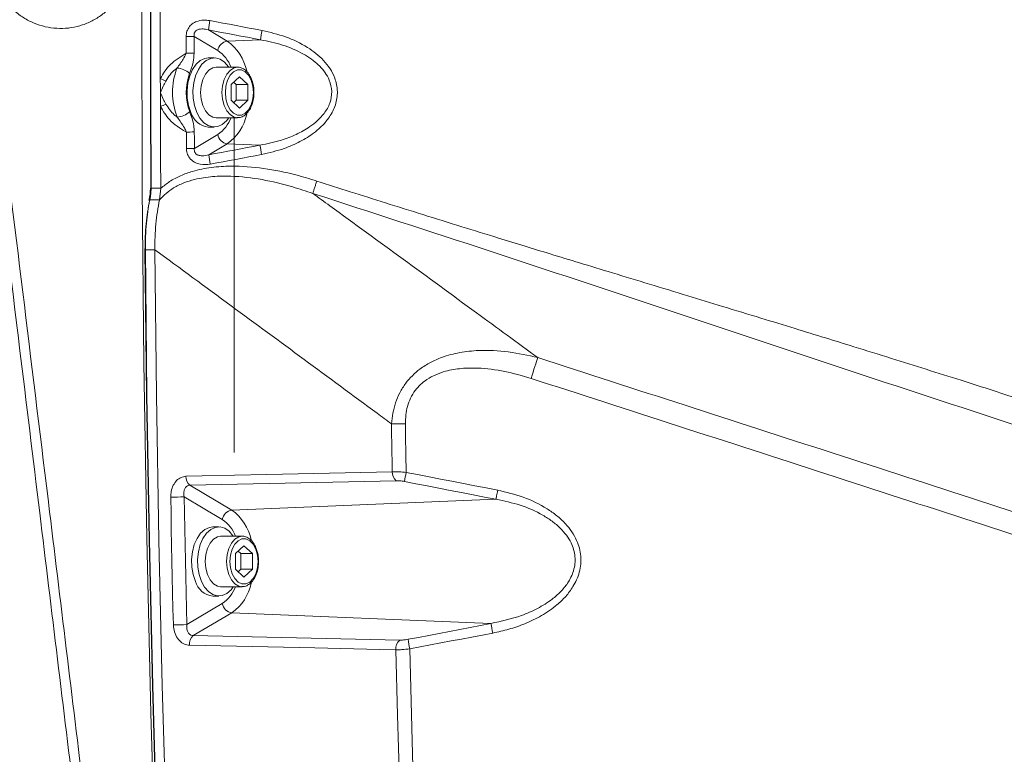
# Model space of a CAD drawing. Header units: millimetres. Extents: x 0 to 8410, y 0 to 5940.
# Tile 94 of 256: x 1865 to 2065, y 3662 to 3810. Entities that reach past the tile are written whole.
import ezdxf

# ---------------------------------------------------------------- set-up
doc = ezdxf.new("R2010")
doc.units = ezdxf.units.MM
doc.header["$LTSCALE"] = 10

msp = doc.modelspace()

# ---------------------------------------------------------------- linework, layer by layer
at = {"color": 8, "linetype": 'Continuous', "lineweight": 0}
for p, q in [((1903.662725, 3808.246914), (1907.506152, 3805.974665)), ((1905.564262, 3804.096523), (1900.78248, 3806.923333)), ((1914.218842, 3806.251708), (1907.506152, 3805.974665)), ((1900.834723, 3784.256998), (1905.564262, 3787.053052)), ((1907.506152, 3785.17479), (1903.72975, 3782.942239)), ((1914.117693, 3784.902039), (1907.506152, 3785.17479)), ((1892.091437, 3776.16078), (1894.021078, 3776.159945)), ((1891.825511, 3773.828808), (1893.757774, 3773.855868)), ((1890.901967, 3763.717833), (1892.831637, 3763.716522)), ((1941.686584, 3716.939512), (1899.91407, 3716.008964)), ((1899.91407, 3716.008964), (1908.429636, 3710.974756)), ((1906.487747, 3709.096494), (1898.763819, 3713.662806)), ((1961.928128, 3713.181916), (1908.429636, 3710.974756)), ((1899.294688, 3687.800589), (1906.487747, 3692.053023)), ((1908.429636, 3690.174762), (1900.616004, 3685.555521)), ((1960.913776, 3688.009444), (1908.429636, 3690.174762)), ((1900.616004, 3685.555521), (1942.426755, 3684.647623))]:
    msp.add_line(p, q, dxfattribs=at)
at = {"color": 7, "linetype": 'Continuous', "lineweight": 0}
for p, q in [((1904.847457, 3802.574817), (1903.654678, 3802.574817)), ((1909.564777, 3800.684753), (1905.230715, 3800.684753)), ((1908.265694, 3797.162476), (1909.958779, 3798.750225)), ((1908.776759, 3797.641698), (1909.287809, 3797.162476)), ((1909.958779, 3798.750225), (1911.651849, 3797.162476)), ((1908.265694, 3793.987099), (1908.265694, 3797.162476)), ((1909.287809, 3797.162476), (1909.287809, 3793.987099)), ((1909.287809, 3797.162476), (1911.651849, 3797.162476)), ((1911.651849, 3797.162476), (1911.651849, 3793.987099)), ((1909.958779, 3792.39935), (1908.265694, 3793.987099)), ((1909.287809, 3793.987099), (1908.776759, 3793.507758)), ((1909.287809, 3793.987099), (1911.651849, 3793.987099)), ((1911.651849, 3793.987099), (1909.958779, 3792.39935)), ((1905.230715, 3790.464702), (1909.564777, 3790.464702)), ((1908.905371, 3722.671214), (1908.905371, 3790.464702)), ((1909.564777, 3790.464702), (1909.477963, 3790.466729)), ((1903.654678, 3788.574758), (1904.847457, 3788.574758)), ((1893.757774, 3773.855868), (1894.021078, 3776.159945)), ((1905.770941, 3707.574788), (1904.578193, 3707.574788)), ((1910.488262, 3705.684725), (1906.154199, 3705.684725)), ((1909.189193, 3702.162448), (1910.882263, 3703.750196)), ((1910.882263, 3703.750196), (1912.575333, 3702.162448)), ((1909.189193, 3698.98707), (1909.189193, 3702.162448)), ((1909.700258, 3702.641669), (1910.211309, 3702.162448)), ((1910.211309, 3702.162448), (1910.211309, 3698.98707)), ((1910.211309, 3702.162448), (1912.575333, 3702.162448)), ((1912.575333, 3702.162448), (1912.575333, 3698.98707)), ((1910.882263, 3697.399321), (1909.189193, 3698.98707)), ((1910.211309, 3698.98707), (1909.700258, 3698.507849)), ((1910.211309, 3698.98707), (1912.575333, 3698.98707)), ((1912.575333, 3698.98707), (1910.882263, 3697.399321)), ((1906.154199, 3695.464793), (1910.488262, 3695.464793)), ((1910.488262, 3695.464793), (1910.401447, 3695.4667)), ((1904.578193, 3693.57473), (1905.770941, 3693.57473))]:
    msp.add_line(p, q, dxfattribs=at)
at = {"color": 7, "linetype": 'Continuous', "lineweight": 0, "flags": 128}
for points in [[(1891.36432, 3918.373051), (1890.730246, 3882.871571), (1890.338107, 3847.360793), (1890.187992, 3811.845127), (1890.279903, 3776.328865), (1890.613838, 3740.816537), (1891.189768, 3705.312434), (1892.007573, 3669.820729), (1893.067165, 3634.345952), (1894.368454, 3598.892513), (1895.91126, 3563.464466), (1897.695406, 3528.066459)], [(1892.018809, 3776.165667), (1891.941919, 3793.946925), (1891.925736, 3811.72854), (1891.970261, 3829.509917), (1892.075523, 3847.290817), (1892.241521, 3865.070406), (1892.468198, 3882.848206), (1892.755582, 3900.623623), (1893.103673, 3918.396297)], [(1893.934472, 3798.362675), (1893.929585, 3813.376728), (1893.96794, 3828.390542), (1894.049599, 3843.403998), (1894.1745, 3858.41662), (1894.342704, 3873.42805), (1894.554182, 3888.438168), (1894.808932, 3903.446499), (1895.106925, 3918.452683)], [(1903.654678, 3802.574817), (1902.945413, 3802.47933), (1902.017309, 3802.049819), (1901.171281, 3801.295701), (1900.449796, 3800.254646), (1899.889006, 3798.978988), (1899.517043, 3797.532621), (1899.352564, 3795.988026), (1899.403824, 3794.422689), (1899.66823, 3792.915169), (1900.132521, 3791.541043)], [(1907.79285, 3800.684753), (1907.728686, 3800.780359), (1906.943305, 3801.691237), (1906.052812, 3802.29539), (1905.101879, 3802.562538), (1904.138191, 3802.47933), (1903.210058, 3802.049819), (1902.364029, 3801.295701), (1901.642545, 3800.254646), (1901.081784, 3798.978988), (1900.709822, 3797.532621), (1900.545343, 3795.988026), (1900.596573, 3794.422689), (1900.860979, 3792.915169), (1901.325299, 3791.541043)], [(1902.084692, 3795.574728), (1902.201338, 3796.953383), (1902.542694, 3798.229876), (1903.083368, 3799.309316), (1903.783335, 3800.111833), (1904.59062, 3800.577823), (1905.230715, 3800.684753)], [(1893.940254, 3795.539561), (1893.939449, 3795.892421), (1893.938674, 3796.245399), (1893.937899, 3796.598259), (1893.937184, 3796.951118), (1893.936469, 3797.303978), (1893.935783, 3797.656956), (1893.935128, 3798.009816), (1893.934472, 3798.362675)], [(1893.947526, 3792.716447), (1893.946542, 3793.069306), (1893.945559, 3793.422166), (1893.944635, 3793.775144), (1893.943711, 3794.128004), (1893.942787, 3794.480863), (1893.941923, 3794.833723), (1893.941058, 3795.186702), (1893.940254, 3795.539561)], [(1905.230715, 3790.464702), (1904.59062, 3790.571633), (1903.783335, 3791.037622), (1903.083368, 3791.840139), (1902.542694, 3792.919699), (1902.201338, 3794.196072), (1902.084692, 3795.574728)], [(1894.021078, 3776.159945), (1894.009008, 3778.229419), (1893.997772, 3780.299011), (1893.987341, 3782.368484), (1893.977745, 3784.438077), (1893.968953, 3786.507669), (1893.960996, 3788.577262), (1893.953844, 3790.646854), (1893.947526, 3792.716447)], [(1901.325299, 3791.541043), (1901.966198, 3790.369097), (1902.751608, 3789.458338), (1903.642102, 3788.854066), (1904.593034, 3788.586918), (1905.556722, 3788.670245), (1906.484826, 3789.099637), (1907.330855, 3789.853874), (1907.79285, 3790.464702)], [(1891.737981, 3773.675028), (1891.689314, 3773.704353), (1891.656949, 3773.732606), (1891.642018, 3773.758832), (1891.641899, 3773.774091)], [(1890.829338, 3763.724628), (1890.77784, 3763.723317), (1890.742733, 3763.722006), (1890.725269, 3763.720933), (1890.726103, 3763.71986), (1890.745206, 3763.719025), (1890.781893, 3763.71831), (1890.834792, 3763.717953), (1890.901967, 3763.717833)], [(1898.128851, 3528.565589), (1896.635397, 3557.904187), (1895.307763, 3587.263766), (1894.146069, 3616.642061), (1893.150373, 3646.03633), (1892.320796, 3675.444189), (1891.657396, 3704.863134), (1891.160234, 3734.290782), (1890.829338, 3763.724628)], [(1900.132491, 3528.514448), (1898.638769, 3557.858411), (1897.310896, 3587.223473), (1896.148964, 3616.607014), (1895.153089, 3646.006647), (1894.323363, 3675.419989), (1893.659844, 3704.844299), (1893.162592, 3734.277311), (1892.831637, 3763.716522)], [(1904.578193, 3707.574788), (1903.868927, 3707.479301), (1902.940794, 3707.04979), (1902.094765, 3706.295672), (1901.373281, 3705.254618), (1900.812491, 3703.978959), (1900.440558, 3702.532593), (1900.276079, 3700.987998), (1900.327309, 3699.42278), (1900.591715, 3697.91514), (1901.056035, 3696.541014)], [(1908.71635, 3705.684725), (1908.65217, 3705.78033), (1907.86679, 3706.691209), (1906.976296, 3707.295361), (1906.025364, 3707.562509), (1905.061676, 3707.479301), (1904.133542, 3707.04979), (1903.287544, 3706.295672), (1902.566059, 3705.254618), (1902.005269, 3703.978959), (1901.633306, 3702.532593), (1901.468827, 3700.987998), (1901.520087, 3699.42278), (1901.784493, 3697.91514), (1902.248784, 3696.541014)], [(1903.008177, 3700.574818), (1903.124823, 3701.953474), (1903.466179, 3703.229848), (1904.006882, 3704.309288), (1904.70682, 3705.111805), (1905.514135, 3705.577913), (1906.154199, 3705.684725)], [(1906.154199, 3695.464793), (1905.514135, 3695.571605), (1904.70682, 3696.037713), (1904.006882, 3696.84023), (1903.466179, 3697.91967), (1903.124823, 3699.196044), (1903.008177, 3700.574818)], [(1902.248784, 3696.541014), (1902.889712, 3695.369187), (1903.675093, 3694.458309), (1904.565586, 3693.854156), (1905.516519, 3693.587008), (1906.480207, 3693.670216), (1907.408341, 3694.099727), (1908.254339, 3694.853845), (1908.71635, 3695.464793)]]:
    msp.add_lwpolyline(points, dxfattribs=at)
at = {"color": 8, "linetype": 'Continuous', "lineweight": 0, "flags": 128}
for points in [[(1893.17648, 3918.413583), (1892.828329, 3900.638166), (1892.540886, 3882.859889), (1892.31418, 3865.079346), (1892.148181, 3847.297016), (1892.042889, 3829.513374), (1891.998335, 3811.729136), (1892.014517, 3793.944779), (1892.091437, 3776.16078)], [(1903.988762, 3810.126367), (1905.308976, 3809.877339), (1906.629218, 3809.628192), (1907.949402, 3809.378806), (1909.269585, 3809.12942), (1910.589753, 3808.879796), (1911.909907, 3808.630052), (1913.230031, 3808.38019), (1914.550154, 3808.130208)], [(1914.218842, 3806.251708), (1912.899389, 3806.501571), (1911.579921, 3806.751314), (1910.260438, 3807.000938), (1908.940925, 3807.250324), (1907.621397, 3807.49971), (1906.30187, 3807.748857), (1904.982312, 3807.998005), (1903.662725, 3808.246914)], [(1899.164184, 3806.923095), (1899.396076, 3806.923095), (1899.625434, 3806.923095), (1899.84913, 3806.923214), (1900.064154, 3806.923214), (1900.267674, 3806.923214), (1900.456889, 3806.923333), (1900.629266, 3806.923333), (1900.78248, 3806.923333)], [(1899.165733, 3803.538266), (1899.165406, 3803.96134), (1899.165137, 3804.384533), (1899.164899, 3804.807607), (1899.16469, 3805.23068), (1899.164512, 3805.653754), (1899.164363, 3806.076828), (1899.164273, 3806.500021), (1899.164184, 3806.923095)], [(1900.78248, 3806.923333), (1900.782569, 3806.500498), (1900.782658, 3806.077662), (1900.782807, 3805.654708), (1900.782986, 3805.231872), (1900.783195, 3804.808918), (1900.783433, 3804.386082), (1900.783702, 3803.963128), (1900.784, 3803.540293)], [(1899.165733, 3803.538266), (1899.397595, 3803.538504), (1899.626954, 3803.538624), (1899.85065, 3803.538862), (1900.065674, 3803.53922), (1900.269194, 3803.539458), (1900.458409, 3803.539697), (1900.630786, 3803.540054), (1900.784, 3803.540293)], [(1906.418754, 3795.574728), (1906.535401, 3796.953383), (1906.876757, 3798.229876), (1907.41743, 3799.309316), (1908.117397, 3800.111833), (1908.924698, 3800.577823), (1909.587442, 3800.684634)], [(1907.120569, 3795.574728), (1907.235547, 3794.275943), (1907.571121, 3793.082419), (1908.100142, 3792.090717), (1908.779739, 3791.381303), (1909.554853, 3791.011635), (1910.362689, 3791.011635), (1911.137803, 3791.381303), (1911.8174, 3792.090717), (1912.346421, 3793.082419), (1912.682011, 3794.275943), (1912.796973, 3795.574728), (1912.682011, 3796.873513), (1912.346421, 3798.067156), (1911.8174, 3799.058739), (1911.137803, 3799.768153), (1910.362689, 3800.137821), (1909.554853, 3800.137821), (1908.779739, 3799.768153), (1908.100142, 3799.058739), (1907.571121, 3798.067156), (1907.235547, 3796.873513), (1907.120569, 3795.574728)], [(1909.477963, 3790.466729), (1908.924698, 3790.571633), (1908.117397, 3791.037622), (1907.41743, 3791.840139), (1906.876757, 3792.919699), (1906.535401, 3794.196072), (1906.418754, 3795.574728)], [(1899.216457, 3784.245315), (1899.214609, 3784.660283), (1899.212791, 3785.075131), (1899.211033, 3785.48998), (1899.209275, 3785.904828), (1899.207576, 3786.319795), (1899.205877, 3786.734644), (1899.204238, 3787.149492), (1899.202629, 3787.56446)], [(1900.820895, 3787.574473), (1900.822504, 3787.159744), (1900.824173, 3786.745134), (1900.825842, 3786.330405), (1900.827541, 3785.915676), (1900.829299, 3785.501066), (1900.831057, 3785.086337), (1900.832875, 3784.671727), (1900.834723, 3784.256998)], [(1903.72975, 3782.942239), (1905.028297, 3783.186737), (1906.326814, 3783.431354), (1907.625331, 3783.67621), (1908.923848, 3783.921066), (1910.222335, 3784.16616), (1911.520793, 3784.411255), (1912.81925, 3784.656587), (1914.117693, 3784.902039)], [(1914.448945, 3783.011499), (1913.149847, 3782.765928), (1911.850749, 3782.520476), (1910.551636, 3782.275263), (1909.252493, 3782.030049), (1907.953336, 3781.785074), (1906.654163, 3781.540099), (1905.35499, 3781.295362), (1904.055788, 3781.050745)], [(1892.091437, 3776.16078), (1892.091437, 3776.16078), (1892.037018, 3775.151673), (1891.946568, 3774.491492), (1891.825511, 3773.828808)], [(1891.641899, 3773.774091), (1891.645088, 3773.781839), (1891.666068, 3773.801032), (1891.704156, 3773.815575), (1891.757949, 3773.824874), (1891.825511, 3773.828808)], [(1890.901967, 3763.717833), (1891.232921, 3734.279338), (1891.730173, 3704.84716), (1892.393662, 3675.423566), (1893.223359, 3646.011058), (1894.219204, 3616.612259), (1895.381107, 3587.229553), (1896.708949, 3557.865325), (1898.202642, 3528.522077)], [(1969.020038, 3737.660232), (1969.224079, 3738.29228), (1969.424828, 3738.914791), (1969.618751, 3739.516559), (1969.802393, 3740.086976), (1969.97252, 3740.616146), (1970.126106, 3741.094414), (1970.26047, 3741.513553), (1970.373197, 3741.866055)], [(1940.905778, 3718.762341), (1940.885274, 3719.972077), (1940.865054, 3721.181932), (1940.845116, 3722.391668), (1940.825461, 3723.601523), (1940.806075, 3724.811259), (1940.786986, 3726.021114), (1940.768166, 3727.230969), (1940.749629, 3728.440705)], [(1943.566843, 3728.465977), (1943.585722, 3727.234069), (1943.604885, 3726.002041), (1943.624346, 3724.770132), (1943.64409, 3723.538223), (1943.664132, 3722.306195), (1943.684472, 3721.074286), (1943.705096, 3719.842497), (1943.726017, 3718.610588)], [(1899.133279, 3717.831317), (1902.408226, 3717.904392), (1915.508001, 3718.196336), (1940.905778, 3718.762341)], [(1943.726017, 3718.610588), (1946.045949, 3718.16248), (1948.365806, 3717.714015), (1950.685604, 3717.265073), (1953.005313, 3716.815773), (1955.324947, 3716.365996), (1957.644506, 3715.915862), (1959.963976, 3715.465251), (1962.283387, 3715.014282)], [(1961.928128, 3713.181916), (1959.60988, 3713.632646), (1957.291542, 3714.083019), (1954.97313, 3714.533034), (1952.654644, 3714.982453), (1950.336083, 3715.431634), (1948.017447, 3715.880338), (1945.698737, 3716.328564), (1943.379952, 3716.776434)], [(1962.283387, 3715.014282), (1962.224005, 3714.708868), (1962.166338, 3714.412156), (1962.111785, 3714.13118), (1962.061687, 3713.872972), (1962.017282, 3713.643733), (1961.979626, 3713.449183), (1961.94966, 3713.293973), (1961.928128, 3713.181916)], [(1896.572365, 3687.725964), (1896.498932, 3690.960351), (1896.427526, 3694.194856), (1896.358116, 3697.429481), (1896.290703, 3700.664225), (1896.225317, 3703.899089), (1896.161928, 3707.134071), (1896.100565, 3710.369054), (1896.041198, 3713.604275)], [(1898.763819, 3713.662806), (1898.823156, 3710.429612), (1898.884489, 3707.196537), (1898.947849, 3703.963581), (1899.013205, 3700.730863), (1899.080558, 3697.498027), (1899.149938, 3694.265428), (1899.221315, 3691.032949), (1899.294688, 3687.800589)], [(1907.342239, 3700.574818), (1907.458885, 3701.953474), (1907.800241, 3703.229848), (1908.340945, 3704.309288), (1909.040882, 3705.111805), (1909.848182, 3705.577913), (1910.510941, 3705.684605)], [(1908.044084, 3700.574818), (1908.159031, 3699.275914), (1908.494635, 3698.082391), (1909.023641, 3697.090808), (1909.703239, 3696.381393), (1910.478352, 3696.011725), (1911.286189, 3696.011725), (1912.061303, 3696.381393), (1912.7409, 3697.090808), (1913.269921, 3698.082391), (1913.605495, 3699.275914), (1913.720472, 3700.574818), (1913.605495, 3701.873604), (1913.269921, 3703.067127), (1912.7409, 3704.05871), (1912.061303, 3704.768124), (1911.286189, 3705.137792), (1910.478352, 3705.137792), (1909.703239, 3704.768124), (1909.023641, 3704.05871), (1908.494635, 3703.067127), (1908.159031, 3701.873604), (1908.044084, 3700.574818)], [(1910.401447, 3695.4667), (1909.848182, 3695.571605), (1909.040882, 3696.037713), (1908.340945, 3696.84023), (1907.800241, 3697.91967), (1907.458885, 3699.196044), (1907.342239, 3700.574818)], [(1944.113671, 3684.806886), (1946.213855, 3685.205999), (1948.313995, 3685.60547), (1950.414075, 3686.005297), (1952.514111, 3686.405483), (1954.614102, 3686.805907), (1956.714048, 3687.206808), (1958.813934, 3687.607947), (1960.913776, 3688.009444)], [(1961.268528, 3686.070982), (1959.167643, 3685.669246), (1957.066714, 3685.267869), (1954.965739, 3684.866849), (1952.864705, 3684.466186), (1950.763627, 3684.065882), (1948.662503, 3683.665815), (1946.56132, 3683.266106), (1944.460093, 3682.866755)], [(1941.646426, 3682.691637), (1938.368647, 3682.762805), (1925.257592, 3683.047715), (1899.83566, 3683.600012)], [(1945.26784, 3576.828423), (1944.697289, 3590.049806), (1944.160401, 3603.275004), (1943.657188, 3616.503659), (1943.187638, 3629.735652), (1942.751794, 3642.970625), (1942.349626, 3656.208459), (1941.981165, 3669.448796), (1941.646426, 3682.691637)], [(1944.460093, 3682.866755), (1944.795548, 3669.584933), (1945.164903, 3656.305495), (1945.568188, 3643.02868), (1946.005373, 3629.754606), (1946.476443, 3616.483632), (1946.981414, 3603.215996), (1947.520255, 3589.951816), (1948.092966, 3576.691452)]]:
    msp.add_lwpolyline(points, dxfattribs=at)
at = {"color": 7, "linetype": 'Continuous', "lineweight": 0}
msp.add_circle((1983.571746, 3807.574759), 199.989295, dxfattribs=at)
at = {"color": 8, "linetype": 'Continuous', "lineweight": 0}
for centre, radius, start, end in [((1947.267165, 3801.650659), 44.100541, 168.91934856, 171.39781193), ((1964.777677, 3798.303076), 51.179845, 168.92978879, 171.06534885), ((1907.849182, 3803.677021), 2.32311, 98.49133906, 169.59658021), ((1901.523174, 3797.781179), 10.145404, 12.39222252, 53.86265352), ((1901.407413, 3798.026885), 7.356623, 21.17938988, 55.5943361), ((1910.638298, 3795.576167), 14.220712, 159.73979292, 200.52520002), ((1897.09612, 3796.388958), 4.116542, 47.80552156, 87.19702144), ((1837.294049, 3671.884584), 138.581547, 65.37969666, 65.8758313), ((1910.326334, 3795.575892), 11.155504, 159.74027726, 200.52461443), ((1779.69514, 4044.551103), 276.539874, 294.40285274, 294.65125477), ((1897.117188, 3794.657286), 4.072246, 272.85954823, 312.70269902), ((1901.404122, 3793.12539), 7.36071, 304.41492303, 338.80940209), ((1901.766102, 3793.208387), 9.873543, 305.54601798, 348.12348607), ((1898.341767, 4057.452522), 269.889435, 270.18275564, 270.52631015), ((1907.849143, 3787.472368), 2.323038, 190.39907732, 261.50936888), ((1898.266072, 4027.98035), 243.736887, 270.22340977, 270.60382984), ((1961.645175, 3792.255323), 48.092955, 188.79486714, 191.08163546), ((1945.2969, 3789.133335), 42.025678, 188.47147456, 191.08850256), ((1892.042516, 3779.943121), 3.782658, 268.03528755, 270.74102131), ((1940.211805, 3945.429849), 216.98981, 270.14201157, 270.88592703), ((1901.392528, 3717.720855), 2.261948, 177.20086491, 229.1847808), ((1943.164844, 3718.651365), 2.26179, 177.18762583, 229.1879596), ((2094.833458, 3689.150211), 153.952501, 168.96782707, 169.66248383), ((1895.90677, 3783.208244), 69.6041, 270.11065703, 272.3524889), ((1908.772935, 3708.67686), 2.323398, 98.49698075, 169.59457305), ((1902.445656, 3702.780634), 10.14651, 12.39383885, 53.86019708), ((1902.331351, 3703.027186), 7.356095, 21.17823111, 55.59580237), ((1902.689153, 3698.208666), 9.874046, 305.54702883, 348.12227585), ((1902.331351, 3698.122332), 7.356095, 304.40419763, 338.82176889), ((1908.772935, 3692.472657), 2.323398, 190.40542695, 261.50301925), ((1896.422635, 3742.880653), 55.154892, 270.15554231, 272.98488448), ((2040.10657, 3701.500579), 80.333737, 189.66798593, 191.07353612), ((1902.16057, 3683.805711), 2.333992, 131.43500469, 185.05615122), ((1943.971433, 3682.897736), 2.334124, 131.43581593, 185.06570976), ((2001.727931, 3694.093269), 58.357861, 189.15629844, 191.09133903)]:
    msp.add_arc(centre, radius, start, end, dxfattribs=at)
at = {"color": 7, "linetype": 'Continuous', "lineweight": 0}
for centre, radius, start, end in [((1904.048731, 3792.616897), 4.061301, 195.36123946, 264.43204889), ((1892.00758, 3774.679213), 1.486497, 89.56717826, 93.65445746), ((1904.973108, 3697.617893), 4.062404, 195.37194785, 264.4213405)]:
    msp.add_arc(centre, radius, start, end, dxfattribs=at)
at = {"color": 8, "linetype": 'Continuous', "lineweight": 0}
for points, knots in [([(1883.629008, 3812.62416), (1883.051166, 3812.103393), (1881.895489, 3811.061865), (1879.857325, 3809.87964), (1877.654042, 3809.034207), (1875.325542, 3808.566314), (1872.95234, 3808.502802), (1870.600268, 3808.830872), (1868.339156, 3809.557127), (1866.228037, 3810.64542), (1864.334818, 3812.079702), (1862.703282, 3813.805666), (1861.391801, 3815.78571), (1860.424, 3817.954191), (1859.842177, 3820.25628), (1859.646805, 3822.62221), (1859.859696, 3824.986428), (1860.458228, 3827.283046), (1861.441107, 3829.443551), (1862.874845, 3831.572853), (1864.693327, 3833.398974), (1866.817729, 3834.841636), (1868.975461, 3835.833517), (1871.270682, 3836.441125), (1873.634779, 3836.663112), (1876.002047, 3836.476451), (1878.30669, 3835.903146), (1880.479127, 3834.943191), (1882.463972, 3833.638744), (1884.196173, 3832.013633), (1885.637007, 3830.125651), (1886.733102, 3828.018861), (1887.467567, 3825.760906), (1887.804285, 3823.410607), (1887.749705, 3821.037779), (1887.290842, 3818.708001), (1886.446089, 3816.480809), (1885.244095, 3814.400902), (1884.167373, 3813.216411), (1883.629008, 3812.62416)], [0, 0, 0, 0, 0.0264552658, 0.0529102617, 0.0797584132, 0.1066064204, 0.1334641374, 0.1603218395, 0.1871842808, 0.2140465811, 0.240908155, 0.2677685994, 0.2946221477, 0.3214759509, 0.3483199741, 0.3751636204, 0.4019979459, 0.4288329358, 0.4556655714, 0.4824972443, 0.5159414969, 0.5427952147, 0.5696489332, 0.5965020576, 0.6233557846, 0.6502155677, 0.6770753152, 0.7039380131, 0.7308013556, 0.7576599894, 0.7845198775, 0.8113704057, 0.8382208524, 0.8650609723, 0.8919007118, 0.918734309, 0.9455685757, 0.9727840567, 1, 1, 1, 1]), ([(1899.164184, 3806.923095), (1899.194945, 3807.280759), (1899.256573, 3807.997313), (1899.787309, 3808.942834), (1900.585327, 3809.652816), (1901.715578, 3810.151223), (1902.901891, 3810.284886), (1903.704776, 3810.167786), (1903.988762, 3810.126367)], [0, 0, 0, 0, 0.1602865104, 0.3211219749, 0.4740369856, 0.6346328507, 0.8707670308, 1, 1, 1, 1]), ([(1903.662725, 3808.246914), (1903.471983, 3808.297056), (1902.955796, 3808.432752), (1902.20575, 3808.483972), (1901.538354, 3808.335697), (1901.199785, 3808.134871), (1900.97558, 3807.92047), (1900.850691, 3807.715217), (1900.754371, 3807.391438), (1900.747206, 3807.144671), (1900.777051, 3806.957399), (1900.78248, 3806.923333)], [0, 0, 0, 0, 0.1559265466, 0.4219679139, 0.5818375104, 0.6775269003, 0.7174411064, 0.8162383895, 0.853280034, 0.9733108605, 1, 1, 1, 1]), ([(1914.550154, 3808.130208), (1916.157676, 3807.756289), (1919.367853, 3807.009584), (1923.624775, 3804.962125), (1926.609935, 3802.633475), (1928.365015, 3800.422248), (1929.447861, 3798.337924), (1929.966715, 3795.794672), (1929.536041, 3793.022596), (1928.351556, 3790.710053), (1926.822275, 3788.875769), (1924.847482, 3787.146657), (1922.252907, 3785.540948), (1918.670723, 3783.985954), (1915.997026, 3783.368822), (1914.448945, 3783.011499)], [0, 0, 0, 0, 0.1159690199, 0.2315870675, 0.3297519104, 0.3796099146, 0.4293407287, 0.4939887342, 0.5587305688, 0.6229567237, 0.674504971, 0.7261494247, 0.8071707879, 0.8883511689, 1, 1, 1, 1]), ([(1914.117693, 3784.902039), (1915.578383, 3785.199179), (1918.085672, 3785.709222), (1921.475678, 3787.014991), (1923.929338, 3788.371936), (1925.812009, 3789.845622), (1927.258735, 3791.400351), (1928.392933, 3793.373975), (1928.812457, 3795.769914), (1928.320161, 3797.917031), (1927.359726, 3799.610967), (1926.549262, 3800.568003), (1925.165665, 3801.933203), (1922.75583, 3803.611188), (1918.738845, 3805.329602), (1915.727016, 3805.944032), (1914.218842, 3806.251708)], [0, 0, 0, 0, 0.1155743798, 0.1983845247, 0.2810265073, 0.3321684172, 0.3831932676, 0.4448661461, 0.5058005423, 0.5667474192, 0.6111008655, 0.6555851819, 0.6633784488, 0.7617303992, 0.8806864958, 1, 1, 1, 1]), ([(1893.934472, 3798.362675), (1894.211128, 3798.882224), (1894.775435, 3799.941969), (1896.453464, 3801.817553), (1898.068696, 3802.842285), (1899.165733, 3803.538266)], [0, 0, 0, 0, 0.2357978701, 0.4809673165, 1, 1, 1, 1]), ([(1897.297426, 3800.500575), (1897.744613, 3801.089439), (1898.460962, 3802.032738), (1898.973247, 3803.127078), (1899.165733, 3803.538266)], [0, 0, 0, 0, 0.6242597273, 1, 1, 1, 1]), ([(1900.784, 3803.540293), (1900.734893, 3802.919183), (1900.618443, 3801.4463), (1900.138528, 3800.174351), (1899.860992, 3799.438778)], [0, 0, 0, 0, 0.4216967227, 1, 1, 1, 1]), ([(1897.297426, 3800.500575), (1897.195286, 3800.41819), (1896.698197, 3800.017246), (1895.845765, 3799.205425), (1895.303459, 3798.318666), (1895.027532, 3797.86748)], [0, 0, 0, 0, 0.1127138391, 0.5485467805, 1, 1, 1, 1]), ([(1895.027532, 3797.86748), (1894.855188, 3797.525352), (1894.467698, 3796.756127), (1894.119609, 3795.978676), (1893.942607, 3795.545323), (1893.940254, 3795.539561)], [0, 0, 0, 0, 0.4414665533, 0.9925739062, 1, 1, 1, 1]), ([(1893.940254, 3795.539561), (1893.942637, 3795.533799), (1894.121838, 3795.100552), (1894.473265, 3794.323494), (1894.86433, 3793.555652), (1895.038261, 3793.214145)], [0, 0, 0, 0, 0.0074280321, 0.5585428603, 1, 1, 1, 1]), ([(1861.248775, 3794.415179), (1862.963475, 3780.454466), (1866.393065, 3752.531495), (1872.214061, 3704.853222), (1878.706054, 3651.385737), (1885.852887, 3592.147819), (1890.575183, 3552.690172), (1892.936065, 3532.963577)], [0, 0, 0, 0, 0.1601084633, 0.3202346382, 0.5468063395, 0.7734287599, 1, 1, 1, 1]), ([(1899.202629, 3787.56446), (1899.168531, 3787.583174), (1898.534922, 3787.930933), (1897.338847, 3788.697178), (1895.426316, 3790.268009), (1894.505026, 3791.793392), (1893.947526, 3792.716447)], [0, 0, 0, 0, 0.0156297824, 0.2904328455, 0.5706197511, 1, 1, 1, 1]), ([(1895.038261, 3793.214145), (1895.561468, 3792.443094), (1896.222163, 3791.469426), (1897.13118, 3790.741574), (1897.320344, 3790.590111)], [0, 0, 0, 0, 0.7919032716, 1, 1, 1, 1]), ([(1899.878963, 3791.664663), (1900.044334, 3791.222132), (1900.378147, 3790.328857), (1900.738488, 3788.954991), (1900.795444, 3788.00084), (1900.820895, 3787.574473)], [0, 0, 0, 0, 0.3519402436, 0.7104114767, 1, 1, 1, 1]), ([(1899.202629, 3787.56446), (1899.080872, 3787.841112), (1898.59381, 3788.947802), (1897.866122, 3789.886254), (1897.320344, 3790.590111)], [0, 0, 0, 0, 0.2499822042, 1, 1, 1, 1]), ([(1904.055788, 3781.050745), (1903.371334, 3780.985913), (1902.257958, 3780.880452), (1900.783391, 3781.416861), (1899.83362, 3782.219776), (1899.300212, 3783.236021), (1899.243176, 3783.923334), (1899.216457, 3784.245315)], [0, 0, 0, 0, 0.3060298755, 0.4978072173, 0.6909353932, 0.8552143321, 1, 1, 1, 1]), ([(1900.834723, 3784.256998), (1900.819099, 3784.083564), (1900.792458, 3783.787829), (1900.922886, 3783.441936), (1901.114028, 3783.172726), (1901.347538, 3782.990642), (1901.789004, 3782.795025), (1902.594947, 3782.677145), (1903.284823, 3782.838302), (1903.72975, 3782.942239)], [0, 0, 0, 0, 0.1322735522, 0.2255495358, 0.271310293, 0.3811400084, 0.4442912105, 0.6416016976, 1, 1, 1, 1]), ([(1894.021078, 3776.159945), (1894.609192, 3776.633328), (1895.853028, 3777.63451), (1898.030429, 3778.757546), (1900.84994, 3779.785337), (1904.272941, 3780.472347), (1909.122562, 3780.772176), (1914.882186, 3780.32225), (1920.688131, 3779.140636), (1924.225133, 3778.068321), (1925.636603, 3777.640405)], [0, 0, 0, 0, 0.0686324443, 0.1451545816, 0.2217658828, 0.341565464, 0.4615742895, 0.6634635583, 0.8657023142, 1, 1, 1, 1]), ([(1924.813731, 3775.139514), (1923.462923, 3775.589909), (1920.097266, 3776.71211), (1914.576603, 3778.037274), (1909.119944, 3778.687908), (1904.53091, 3778.616768), (1901.320563, 3778.130363), (1898.683346, 3777.298225), (1896.135744, 3776.124646), (1894.667008, 3774.723351), (1893.757774, 3773.855868)], [0, 0, 0, 0, 0.1305416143, 0.3252559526, 0.5196402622, 0.6326251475, 0.7453895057, 0.8157008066, 0.8859080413, 1, 1, 1, 1]), ([(1924.813731, 3775.139514), (1924.861124, 3775.278702), (1924.957619, 3775.5621), (1925.162271, 3776.180006), (1925.39395, 3776.888194), (1925.55668, 3777.392648), (1925.636603, 3777.640405)], [0, 0, 0, 0, 0.2455719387, 0.500002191, 0.754430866, 1, 1, 1, 1]), ([(1925.636603, 3777.640405), (1927.894729, 3776.916287), (1932.534445, 3775.428459), (1939.688053, 3773.16448), (1947.218379, 3770.801354), (1954.847283, 3768.428002), (1961.751085, 3766.295316), (1967.722617, 3764.463102), (1973.178736, 3762.794037), (1979.082669, 3760.991678), (1985.780894, 3758.950006), (1993.109736, 3756.718909), (2000.551914, 3754.45614), (2008.070252, 3752.166235), (2015.301902, 3749.958607), (2022.237683, 3747.835001), (2028.520021, 3745.904398), (2035.030378, 3743.892856), (2044.194069, 3741.040354), (2055.757742, 3737.403662), (2064.762243, 3734.498588), (2069.077692, 3733.106318)], [0, 0, 0, 0, 0.0473642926, 0.0973182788, 0.1498618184, 0.204995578, 0.256887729, 0.294174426, 0.3297468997, 0.3708422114, 0.4174603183, 0.4696012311, 0.5238482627, 0.5728179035, 0.6265742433, 0.6748678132, 0.7176988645, 0.7578500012, 0.8109753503, 0.9094090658, 1, 1, 1, 1]), ([(1890.937521, 3532.781187), (1888.577594, 3552.503097), (1883.857743, 3591.946892), (1876.712342, 3651.170623), (1869.222409, 3712.891112), (1864.07989, 3754.874142), (1861.357315, 3777.100983)], [0, 0, 0, 0, 0.2423927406, 0.4847851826, 0.7272326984, 1, 1, 1, 1]), ([(1891.825511, 3773.828808), (1891.825501, 3773.828768), (1891.434421, 3772.264455), (1891.180807, 3769.820352), (1890.91409, 3766.412274), (1890.906007, 3764.615773), (1890.901967, 3763.717833)], [0, 0, 0, 0, 0.0000120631, 0.4748923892, 0.7375368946, 1, 1, 1, 1]), ([(1924.813731, 3775.139514), (1925.967116, 3774.29993), (1937.010065, 3766.261437), (1952.194083, 3755.18104), (1966.234425, 3744.897429), (1970.373197, 3741.866055)], [0, 0, 0, 0, 0.0759970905, 0.7276250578, 1, 1, 1, 1]), ([(2067.526354, 3728.077236), (2055.624748, 3731.974073), (2031.822172, 3739.767538), (1996.179244, 3751.663349), (1960.538647, 3763.535428), (1936.721047, 3771.271807), (1924.813731, 3775.139514)], [0, 0, 0, 0, 0.2500315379, 0.5000497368, 0.7500560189, 1, 1, 1, 1]), ([(1940.749629, 3728.440705), (1939.778283, 3729.158287), (1928.944321, 3737.16188), (1912.9681, 3748.936125), (1897.974836, 3759.941354), (1892.831637, 3763.716522)], [0, 0, 0, 0, 0.0607709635, 0.6778125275, 1, 1, 1, 1]), ([(1940.749629, 3728.440705), (1940.935739, 3729.878987), (1941.218782, 3732.066387), (1942.400324, 3734.787025), (1943.913894, 3737.221009), (1946.047843, 3739.324938), (1948.628892, 3740.94019), (1951.329356, 3742.128613), (1954.600975, 3742.982375), (1959.128351, 3743.45089), (1964.459851, 3743.20947), (1968.400827, 3742.314145), (1970.373197, 3741.866055)], [0, 0, 0, 0, 0.1149178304, 0.1747717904, 0.2346049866, 0.3424491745, 0.4093003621, 0.4762163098, 0.5766770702, 0.6773149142, 0.8385033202, 1, 1, 1, 1]), ([(1970.373197, 3741.866055), (1990.269718, 3735.434489), (2030.067611, 3722.569787), (2069.825753, 3709.637681), (2089.707247, 3703.170839)], [0, 0, 0, 0, 0.4999390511, 1, 1, 1, 1]), ([(1969.020038, 3737.660232), (1967.254217, 3738.177207), (1963.725979, 3739.21016), (1958.968825, 3739.807147), (1954.939881, 3739.75087), (1952.082918, 3739.274391), (1949.733368, 3738.463534), (1947.551554, 3737.297131), (1945.766718, 3735.656075), (1944.58533, 3733.696703), (1943.718769, 3731.455161), (1943.627465, 3729.658732), (1943.566843, 3728.465977)], [0, 0, 0, 0, 0.1716762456, 0.3430217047, 0.4452661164, 0.5472719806, 0.6119959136, 0.6766089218, 0.7774817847, 0.8334163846, 0.889395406, 1, 1, 1, 1]), ([(2088.418214, 3698.945227), (2068.530864, 3705.413707), (2028.751312, 3718.352244), (1988.932081, 3731.223713), (1969.020038, 3737.660232)], [0, 0, 0, 0, 0.4999390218, 1, 1, 1, 1]), ([(1896.041198, 3713.604275), (1896.057239, 3713.988676), (1896.092302, 3714.828959), (1896.502729, 3716.016092), (1897.196706, 3717.00676), (1898.100772, 3717.6822), (1898.78905, 3717.781603), (1899.133279, 3717.831317)], [0, 0, 0, 0, 0.182090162, 0.3980401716, 0.6013900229, 0.8006434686, 1, 1, 1, 1]), ([(1940.905778, 3718.762341), (1941.36873, 3718.759244), (1942.245671, 3718.753377), (1943.251284, 3718.656379), (1943.726017, 3718.610588)], [0, 0, 0, 0, 0.5279162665, 1, 1, 1, 1]), ([(1899.91407, 3716.008964), (1899.762745, 3715.991973), (1899.587786, 3715.972328), (1899.281399, 3715.820363), (1898.989483, 3715.555899), (1898.74193, 3714.997291), (1898.660776, 3714.340319), (1898.731106, 3713.877894), (1898.763819, 3713.662806)], [0, 0, 0, 0, 0.1591048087, 0.1839534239, 0.3727087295, 0.5757582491, 0.8026721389, 1, 1, 1, 1]), ([(1943.379952, 3716.776434), (1943.095183, 3716.825058), (1942.494325, 3716.927655), (1941.965027, 3716.935425), (1941.686584, 3716.939512)], [0, 0, 0, 0, 0.4739385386, 1, 1, 1, 1]), ([(1962.283387, 3715.014282), (1964.026804, 3714.600629), (1967.508652, 3713.774506), (1971.487836, 3711.84811), (1974.262213, 3709.892831), (1975.950566, 3708.33133), (1977.312973, 3706.629789), (1978.528484, 3704.481057), (1979.290239, 3701.65898), (1978.973272, 3698.366895), (1977.735218, 3695.62159), (1976.097407, 3693.459952), (1973.991746, 3691.440431), (1971.20781, 3689.53165), (1967.897563, 3687.950285), (1964.567812, 3686.789284), (1962.368419, 3686.310444), (1961.268528, 3686.070982)], [0, 0, 0, 0, 0.1103076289, 0.2202997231, 0.2698523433, 0.3193490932, 0.3616131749, 0.4038156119, 0.4710061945, 0.5383443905, 0.6036082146, 0.6542096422, 0.7049016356, 0.7830064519, 0.861260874, 0.930618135, 1, 1, 1, 1]), ([(1960.913776, 3688.009444), (1962.995884, 3688.462366), (1966.237344, 3689.167482), (1970.359739, 3690.985572), (1973.01522, 3692.632213), (1975.037391, 3694.395013), (1976.600819, 3696.271063), (1977.797702, 3698.668938), (1978.113143, 3701.57494), (1977.37902, 3704.05505), (1976.223154, 3705.922013), (1974.920944, 3707.407314), (1973.315848, 3708.762471), (1970.65582, 3710.469295), (1966.866321, 3712.132619), (1963.575773, 3712.831814), (1961.928128, 3713.181916)], [0, 0, 0, 0, 0.142758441, 0.2222487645, 0.3015792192, 0.3517673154, 0.4018493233, 0.4648364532, 0.5288411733, 0.5929533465, 0.6341136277, 0.6753557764, 0.7248685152, 0.7744437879, 0.8870593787, 1, 1, 1, 1]), ([(1868.349357, 3548.74796), (1865.961942, 3568.661333), (1861.687365, 3604.315466), (1855.475518, 3655.751492), (1851.644429, 3687.2697), (1849.728747, 3703.029934)], [0, 0, 0, 0, 0.3874411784, 0.693698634, 1, 1, 1, 1]), ([(1850.626721, 3703.095141), (1852.543025, 3687.329028), (1856.37591, 3655.794538), (1862.59054, 3604.331939), (1866.867136, 3568.657085), (1869.255527, 3548.733416)], [0, 0, 0, 0, 0.3062576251, 0.6125592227, 1, 1, 1, 1]), ([(1899.294688, 3687.800589), (1899.276605, 3687.53504), (1899.241013, 3687.012379), (1899.447439, 3686.312316), (1899.828778, 3685.803343), (1900.25802, 3685.579686), (1900.53027, 3685.561308), (1900.616004, 3685.555521)], [0, 0, 0, 0, 0.2459647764, 0.4841150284, 0.7042918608, 0.9068798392, 1, 1, 1, 1]), ([(1899.83566, 3683.600012), (1899.667595, 3683.613695), (1899.135671, 3683.657004), (1898.24947, 3684.067602), (1897.351698, 3684.991734), (1896.720091, 3686.271409), (1896.62159, 3687.241281), (1896.572365, 3687.725964)], [0, 0, 0, 0, 0.0984327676, 0.3115397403, 0.5358560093, 0.7680487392, 1, 1, 1, 1]), ([(1942.426755, 3684.647623), (1942.667313, 3684.649901), (1943.189968, 3684.65485), (1943.789877, 3684.753592), (1944.113671, 3684.806886)], [0, 0, 0, 0, 0.4602615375, 1, 1, 1, 1]), ([(1944.460093, 3682.866755), (1943.919165, 3682.808898), (1942.914987, 3682.701492), (1942.046896, 3682.694748), (1941.646426, 3682.691637)], [0, 0, 0, 0, 0.5386765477, 1, 1, 1, 1])]:
    msp.add_open_spline(points, degree=3, knots=knots, dxfattribs=at)
at = {"color": 7, "linetype": 'Continuous', "lineweight": 0}
for points, knots in [([(1909.463151, 3790.508929), (1909.604818, 3790.494082), (1910.026911, 3790.449845), (1910.713873, 3790.724735), (1911.446913, 3791.272495), (1912.066395, 3792.090682), (1912.541411, 3793.126022), (1912.838423, 3794.322192), (1912.936974, 3795.597574), (1912.831152, 3796.872467), (1912.525321, 3798.071531), (1912.032039, 3799.12033), (1911.370129, 3799.964386), (1910.573002, 3800.493277), (1909.942955, 3800.724138), (1909.620758, 3800.674389), (1909.59215, 3800.669971)], [0, 0, 0, 0, 0.0379226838, 0.1129899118, 0.1883354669, 0.2662931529, 0.3462950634, 0.4267970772, 0.5072189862, 0.5876762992, 0.6683676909, 0.7495264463, 0.8313221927, 0.9129992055, 0.9922751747, 1, 1, 1, 1]), ([(1891.911371, 3776.162687), (1891.911826, 3776.106259), (1891.915858, 3775.606288), (1891.835589, 3774.79361), (1891.694829, 3774.073088), (1891.636534, 3773.774687)], [0, 0, 0, 0, 0.0693629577, 0.6145806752, 1, 1, 1, 1]), ([(1890.829338, 3763.724628), (1890.835244, 3764.60877), (1890.847056, 3766.377154), (1891.072799, 3769.73266), (1891.477461, 3772.13099), (1891.737981, 3773.675028)], [0, 0, 0, 0, 0.2626254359, 0.5252803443, 1, 1, 1, 1]), ([(1892.831637, 3763.716522), (1892.833147, 3764.586296), (1892.836167, 3766.325866), (1893.052278, 3769.746096), (1893.477201, 3772.221428), (1893.757774, 3773.855868)], [0, 0, 0, 0, 0.2535647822, 0.5071356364, 1, 1, 1, 1]), ([(1910.386651, 3695.50902), (1910.528318, 3695.49412), (1910.950415, 3695.449726), (1911.637345, 3695.724923), (1912.370432, 3696.272419), (1912.989889, 3697.090666), (1913.464915, 3698.125996), (1913.761928, 3699.322198), (1913.860481, 3700.597588), (1913.754616, 3701.872475), (1913.448829, 3703.071498), (1912.955535, 3704.120305), (1912.293628, 3704.964356), (1911.496503, 3705.493251), (1910.866442, 3705.72411), (1910.544243, 3705.67436), (1910.515635, 3705.669943)], [0, 0, 0, 0, 0.0379229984, 0.1129913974, 0.1883341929, 0.2662919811, 0.346293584, 0.4267959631, 0.5072254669, 0.587675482, 0.6683670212, 0.7495254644, 0.831321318, 0.9129984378, 0.9922751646, 1, 1, 1, 1])]:
    msp.add_open_spline(points, degree=3, knots=knots, dxfattribs=at)

doc.saveas('drawing.dxf')
